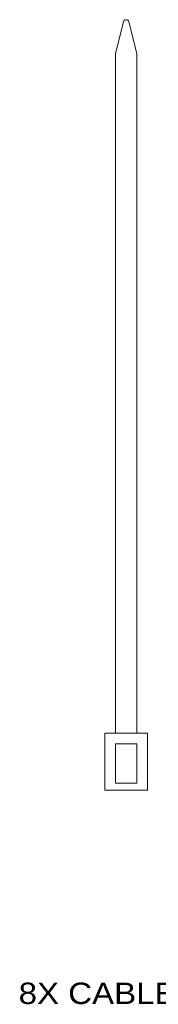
# Model space of a CAD drawing. Header units: millimetres. Extents: x 58 to 1083, y 49 to 805.
# Tile 8 of 8: x 1064 to 1083, y 418 to 557. Entities that reach past the tile are written whole.
import ezdxf

# ---------------------------------------------------------------- set-up
doc = ezdxf.new("R2010")
doc.units = ezdxf.units.MM
doc.layers.add('1', color=7, linetype='Continuous', true_color=0xffffff)
doc.styles.add('cadds4', font='txt')

msp = doc.modelspace()

# ---------------------------------------------------------------- linework, layer by layer
at = {"layer": '1', "color": 163, "linetype": 'Continuous', "lineweight": 18}
for p, q in [((1077.05, 551.75), (1078.17, 556.21)), ((1078.93, 556.21), (1080.05, 551.75)), ((1077.05, 551.75), (1077.05, 456.5)), ((1080.05, 456.5), (1080.05, 551.75)), ((1075.55, 448.5), (1075.55, 456.5)), ((1075.55, 456.5), (1081.55, 456.5)), ((1077.05, 456.5), (1080.05, 456.5)), ((1081.55, 456.5), (1081.55, 448.5)), ((1077.05, 449.5), (1077.05, 455)), ((1077.05, 455), (1080.05, 455)), ((1080.05, 455), (1080.05, 449.5)), ((1080.05, 449.5), (1077.05, 449.5)), ((1081.55, 448.5), (1075.55, 448.5))]:
    msp.add_line(p, q, dxfattribs=at)
msp.add_arc((1078.55, 556.11), 0.393, 14.0876, 165.9124, dxfattribs=at)

# ---------------------------------------------------------------- texts
at = {"layer": '1', "color": 35, "linetype": 'Continuous', "lineweight": 13, "insert": (1063.41, 418.48), "char_height": 3, "attachment_point": 7, "line_spacing_factor": 0.993976, "style": 'cadds4'}
msp.add_mtext('\\fArial|b0|i0;\\W1.1088;8X CABLE TIE', dxfattribs=at)

doc.saveas('drawing.dxf')
